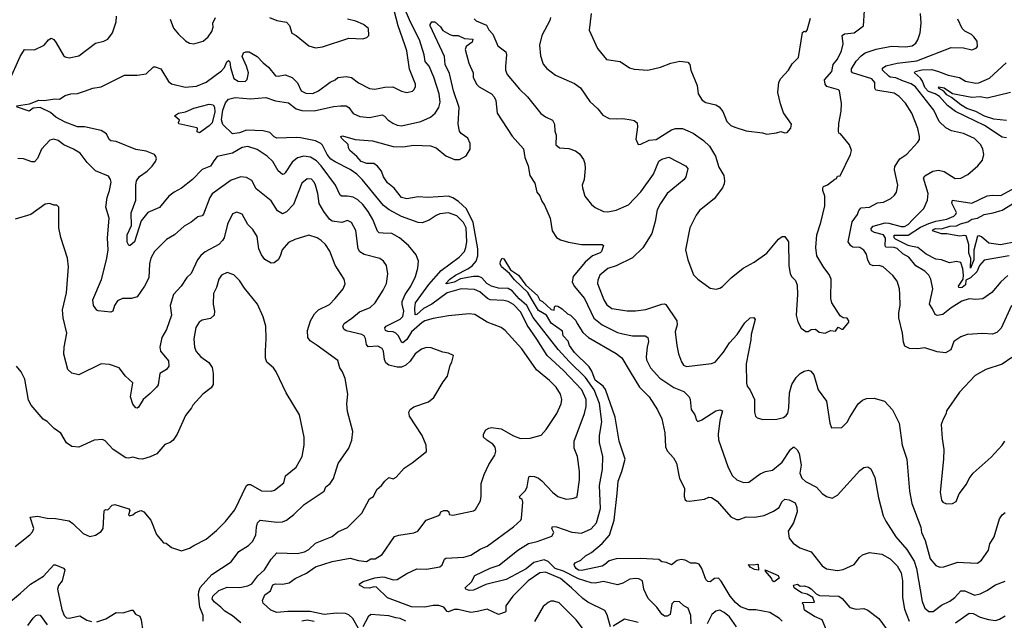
# Model space of a CAD drawing. Extents: x 1245432 to 1420865, y 606325 to 671314.
# Tile 114 of 256: x 1294677 to 1301790, y 651401 to 655740. Entities that reach past the tile are written whole.
import ezdxf

# ---------------------------------------------------------------- set-up
doc = ezdxf.new("R2010")
doc.units = 0

msp = doc.modelspace()

# ---------------------------------------------------------------- linework, layer by layer
at = {"layer": '0CON20XD'}
for points in [[(1298944.4, 651354.4), (1298921.7, 651441.7), (1298905, 651472.9), (1298781.7, 651531.7), (1298745, 651557.8), (1298662.5, 651635), (1298585, 651701.8), (1298475, 651748.7), (1298435, 651743.2), (1298350.5, 651685), (1298238.9, 651575), (1298188, 651505), (1298190, 651465), (1298185, 651460), (1298135, 651444), (1298055, 651480.4), (1297985, 651463.4), (1297935, 651458.4), (1297845, 651480), (1297815, 651478.5), (1297775, 651463.1), (1297764, 651465), (1297742, 651495), (1297705, 651507.2), (1297665, 651508.4), (1297605, 651495.5), (1297507.6, 651497.6), (1297335, 651562.7), (1297255, 651640), (1297235, 651643.6), (1297205, 651633.9), (1297164.6, 651634.6), (1297131.2, 651655), (1297132, 651665), (1297159.6, 651680.4), (1297243.2, 651706.8), (1297295, 651714.2), (1297315, 651713.3), (1297375, 651692.8), (1297404.2, 651695.8), (1297475, 651740), (1297545, 651772.2), (1297615, 651770.4), (1297713, 651787), (1297728.3, 651801.7), (1297745, 651842.5), (1297755, 651850), (1297885, 651856.4), (1297935, 651872.5), (1298004.6, 651915.4), (1298055, 651936.5), (1298245, 652075.6), (1298296.2, 652125), (1298302.5, 652137.5), (1298312.9, 652255), (1298306, 652275), (1298292, 652282), (1298288.8, 652295), (1298330.2, 652339.8), (1298344.2, 652364.2), (1298355, 652436.2), (1298365, 652442.9), (1298395, 652440.5), (1298425, 652428.9), (1298449.5, 652409.5), (1298525, 652325.8), (1298565, 652296), (1298625, 652276.2), (1298669.3, 652280.7), (1298695, 652287.5), (1298703.6, 652296.4), (1298720, 652415), (1298720, 652475), (1298706.4, 652585), (1298683.6, 652645), (1298681.5, 652695), (1298757.8, 652895), (1298770, 652945), (1298768.2, 652995), (1298738.2, 653065), (1298606.5, 653206.5), (1298487.7, 653315), (1298412.8, 653432.8), (1298342.5, 653532.5), (1298298, 653628), (1298245, 653682.9), (1298205, 653704), (1298175, 653711.8), (1298075, 653716.6), (1298056.1, 653726.1), (1298000.6, 653775), (1297961.7, 653791.7), (1297866.6, 653796.6), (1297765, 653765.7), (1297655, 653684.2), (1297595, 653652.4), (1297545, 653610.3), (1297535, 653608.5), (1297530.6, 653655), (1297535.9, 653695), (1297632.9, 653827.1), (1297722.3, 653927.7), (1297852.5, 654025), (1297889.2, 654065), (1297901.2, 654095), (1297907.4, 654135), (1297901.3, 654235), (1297884.1, 654275), (1297835, 654322.5), (1297775, 654345.4), (1297712.4, 654337.6), (1297685, 654325.8), (1297635, 654290.6), (1297585, 654271.4), (1297555, 654275.6), (1297435, 654317.6), (1297345.8, 654365.8), (1297305, 654396.9), (1297151.1, 654585), (1297111.9, 654625), (1297065, 654657.7), (1296955, 654711.8), (1296925, 654732.9), (1296899, 654765), (1296865, 654832.7), (1296851.5, 654845), (1296814.2, 654865), (1296705, 654885.3), (1296675, 654889.4), (1296535, 654883.3), (1296515, 654894.4), (1296484.3, 654925), (1296435, 654936.7), (1296315, 654941.2), (1296265, 654922.7), (1296215, 654916.2), (1296145, 654982.5), (1296135.3, 655015.3), (1296144.6, 655085.4), (1296165, 655138.9), (1296185, 655165.5), (1296235, 655177.2), (1296345, 655169), (1296455, 655178.5), (1296525, 655152.8), (1296618.2, 655138.2), (1296675, 655094.8), (1296715, 655082.9), (1296805, 655082.2), (1296945, 655112.3), (1296995, 655116.4), (1297035, 655117.3), (1297055, 655104.3), (1297085, 655062.1), (1297135, 655039.5), (1297205, 655032.1), (1297295, 655051.5), (1297313.4, 655043.4), (1297336.4, 655016.4), (1297371.7, 654991.7), (1297405, 654977.9), (1297435, 654973.8), (1297575, 655003.5), (1297644.5, 655035.5), (1297677.5, 655065), (1297705.4, 655104.6), (1297715.4, 655145), (1297708.2, 655205), (1297669.8, 655325), (1297635.2, 655405), (1297606.7, 655436.7), (1297600.2, 655485), (1297566.4, 655595), (1297501.3, 655721.3), (1297447.8, 655845)], [(1294602.5, 655295), (1294680, 655475), (1294712.5, 655525), (1294785, 655522.9), (1294853.3, 655556.7), (1294885, 655593.8), (1294905, 655606.2), (1294925, 655596.7), (1294941.4, 655571.4), (1294995, 655480), (1295005, 655471.2), (1295035, 655464), (1295105, 655478.8), (1295225, 655570), (1295285, 655583.8), (1295315, 655600), (1295348.6, 655645), (1295374.3, 655725), (1295375.7, 655765.7)], [(1294655, 655116.9), (1294747.3, 655132.7), (1294815, 655158.8), (1294855, 655156.9), (1294931.7, 655168.3), (1294965, 655165.4), (1295005, 655192.5), (1295046.8, 655203.2), (1295095, 655205.7), (1295146.2, 655223.8), (1295205, 655245.7), (1295265, 655255.8), (1295435, 655337.9), (1295525, 655340), (1295590.9, 655349.1), (1295645, 655398.8), (1295655, 655400), (1295695.8, 655385), (1295753.1, 655293.1), (1295775, 655275.6), (1295873.2, 655253.2), (1295955, 655260), (1296025, 655288.2), (1296135, 655369.3), (1296157.6, 655395), (1296173.8, 655436.2), (1296185, 655444.2), (1296196.5, 655436.5), (1296199, 655395), (1296225, 655314.3), (1296255, 655295.5), (1296305, 655293.3), (1296321.7, 655308.3), (1296330.4, 655355), (1296315.3, 655405), (1296283.8, 655475), (1296295, 655501.2), (1296311.7, 655508.3), (1296335, 655508.6), (1296392.9, 655472.9), (1296435, 655427.5), (1296475.8, 655395.8), (1296525, 655334.4), (1296545, 655331.8), (1296595, 655342.2), (1296645, 655323.1), (1296683.8, 655283.8), (1296711.4, 655225), (1296745, 655208.9), (1296795, 655206.9), (1296835.8, 655225), (1296921.2, 655288.8), (1296956.7, 655305), (1296975, 655323.3), (1297035, 655330), (1297075, 655321.2), (1297125, 655282.5), (1297205, 655242), (1297242.3, 655237.7), (1297315, 655252.5), (1297373.9, 655253.9), (1297435, 655222.9), (1297475, 655214.3), (1297515, 655224.2), (1297525, 655232), (1297535.7, 655255), (1297536.9, 655275), (1297492.6, 655382.6), (1297473.1, 655515), (1297459.1, 655559.1), (1297410.5, 655695), (1297382.5, 655805)], [(1295764.6, 655744.6), (1295789.1, 655679.1), (1295824.5, 655634.5), (1295875.9, 655585.9), (1295905, 655571.2), (1295935, 655566.2), (1296002.5, 655585), (1296039.2, 655615), (1296064.2, 655655), (1296074.2, 655685), (1296072.9, 655715), (1296090.8, 655755)], [(1296482.5, 655755), (1296534.4, 655734.4), (1296605, 655722.5), (1296626.8, 655696.8), (1296643.6, 655643.6), (1296675, 655626.7), (1296765, 655550), (1296815, 655535.8)], [(1298510.8, 655755), (1298506.7, 655735), (1298448.5, 655625), (1298431.8, 655555), (1298439.1, 655479.1), (1298459.5, 655419.5), (1298486.1, 655386.1), (1298547.9, 655337.9), (1298685, 655278.5), (1298728.3, 655248.3), (1298795, 655148.8), (1298853.3, 655095), (1298889.5, 655049.5), (1298935, 655026), (1298985, 655023.1), (1299035, 655025.6), (1299095, 655017.1), (1299115, 655012), (1299136.7, 654995), (1299141.2, 654965), (1299127, 654877), (1299145, 654837.5), (1299165, 654840), (1299225, 654870), (1299275, 654874.7), (1299385.3, 654944.7), (1299415, 654952.9), (1299465, 654953.5), (1299541.2, 654921.2), (1299617.7, 654867.8), (1299660, 654825), (1299703.5, 654755), (1299726.9, 654675), (1299763.4, 654613.4), (1299769.2, 654575), (1299765.8, 654555), (1299754.4, 654525.6), (1299695, 654446), (1299588.8, 654361.2), (1299563, 654327), (1299518, 654235), (1299487.3, 654077.3), (1299503.8, 654005), (1299545, 653896.7), (1299575.9, 653865.9), (1299665, 653800), (1299707.7, 653792.3), (1299735, 653800), (1299755, 653813.3), (1299816.2, 653875), (1299904.4, 653945.6), (1299982, 653988), (1300075, 654053.3), (1300158.8, 654155), (1300185, 654173.8), (1300205, 654173.8), (1300231.9, 654135), (1300232.1, 653965), (1300242.7, 653905), (1300255, 653881.2), (1300282.5, 653855), (1300293, 653823), (1300295.8, 653754.2), (1300286.2, 653605), (1300298.3, 653558.3), (1300321.7, 653511.7), (1300355, 653487.5), (1300371.7, 653488.3), (1300395, 653502.5), (1300425, 653503.3), (1300452.3, 653482.3), (1300495, 653476), (1300535, 653493.8), (1300569.5, 653490.5), (1300590.7, 653519.3), (1300615, 653503.3), (1300625, 653503.3), (1300666.4, 653553.6), (1300667.5, 653565), (1300655, 653582.5), (1300625, 653586.7), (1300605, 653600), (1300543.4, 653693.4), (1300536.8, 653726.8), (1300538.8, 653865), (1300525, 653900), (1300485, 653950), (1300436, 654035), (1300427.5, 654095), (1300435.5, 654185), (1300464.5, 654275), (1300492.9, 654395), (1300493.3, 654465), (1300479.2, 654505), (1300479.2, 654525), (1300484.5, 654535.5), (1300512.9, 654547.1), (1300565, 654587.5), (1300578.3, 654591.7), (1300585, 654610), (1300605, 654612.5), (1300678, 654765), (1300685.8, 654794.2), (1300671.2, 654835), (1300606.4, 654916.4), (1300595, 654920), (1300591.2, 654935), (1300595, 654990), (1300612.2, 655077.8), (1300614.5, 655135.5), (1300600, 655225), (1300592.1, 655232.1), (1300506.9, 655256.9), (1300495.5, 655275), (1300491.5, 655305), (1300542.9, 655365), (1300554.6, 655415), (1300585.9, 655454.1), (1300613.8, 655515), (1300624.6, 655565), (1300618.8, 655625), (1300635, 655636.7), (1300705, 655644.3), (1300772.5, 655695), (1300780.8, 655805)], [(1298805.8, 655785), (1298790, 655665), (1298851.9, 655531.9), (1298915, 655452.5), (1299015, 655437.1), (1299082.6, 655392.6), (1299115, 655381.9), (1299215, 655376), (1299305, 655396.2), (1299380, 655425), (1299445, 655440), (1299502.7, 655432.7), (1299519.2, 655415), (1299526, 655375), (1299570, 655265), (1299578.8, 655205), (1299607.7, 655157.7), (1299632.7, 655142.7), (1299705, 655124.4), (1299730.2, 655110.2), (1299756.4, 655076.4), (1299785, 655003.8), (1299815, 654976.2), (1299842.7, 654962.7), (1299925, 654938), (1300043.6, 654923.6), (1300075, 654913.8), (1300145, 654922.5), (1300175, 654932.5), (1300205, 654922.5), (1300220, 654925), (1300247.5, 654955), (1300252.5, 654985), (1300195.8, 655065.8), (1300172.3, 655132.3), (1300153, 655213), (1300161.1, 655288.9), (1300175, 655315.8), (1300230.8, 655375), (1300258.3, 655421.7), (1300303.2, 655466.8), (1300333, 655647), (1300343.6, 655656.4), (1300355, 655652.5), (1300365, 655663.3), (1300390.3, 655749.7)], [(1301841.1, 653675), (1301767.6, 653512.4), (1301735, 653479.2), (1301705, 653468.1), (1301635, 653473.3), (1301522.5, 653465), (1301475, 653448.1), (1301426.2, 653415), (1301404, 653355), (1301365, 653334.3), (1301305, 653340), (1301215, 653370), (1301165, 653363.1), (1301105, 653365.4), (1301072.3, 653382.3), (1301060.5, 653410.5), (1301055.4, 653475.4), (1301028.5, 653585), (1301027.3, 653625), (1301036.5, 653675), (1301035.7, 653755), (1301031.9, 653795), (1301015, 653850), (1300985, 653892), (1300914.5, 653954.5), (1300885, 653964.4), (1300841.5, 653961.5), (1300821.7, 653971.7), (1300803.6, 654003.6), (1300794.3, 654045), (1300775, 654074.2), (1300745, 654093.1), (1300695, 654095.8), (1300682, 654105), (1300661.9, 654135), (1300690.5, 654279.5), (1300728, 654332), (1300738.7, 654361.3), (1300755, 654379.6), (1300815, 654385.6), (1300873.6, 654416.4), (1300917.6, 654422.4), (1300971.1, 654448.9), (1300997.4, 654472.6), (1301010, 654495), (1301019.4, 654545), (1300996.5, 654655), (1300999.8, 654680.2), (1301035, 654735.6), (1301085, 654769.2), (1301165.4, 654854.6), (1301176.9, 654875), (1301177.8, 654895), (1301165.5, 654954.5), (1301122.7, 655065), (1301075, 655136.7), (1301030, 655185), (1300995, 655208.5), (1300861.4, 655231.4), (1300855.5, 655245), (1300855, 655286.2), (1300833, 655313), (1300693.6, 655355), (1300686.1, 655365), (1300685.3, 655385), (1300720, 655440), (1300755, 655477.9), (1300785, 655500), (1300865, 655526), (1300975, 655549.4), (1301075, 655542.7), (1301125, 655550), (1301149.5, 655570.5), (1301165.6, 655595), (1301181.4, 655645), (1301190, 655715), (1301184.1, 655784.1)], [(1296815, 655535.8), (1296865, 655542.5), (1297055, 655606.2), (1297155, 655602.5), (1297185, 655610), (1297200, 655625), (1297196.7, 655675), (1297160, 655705), (1297105, 655729.2), (1297045, 655742.9)], [(1299527.1, 651375), (1299525, 651436.7), (1299505, 651488.8), (1299475, 651505.8), (1299443.3, 651535), (1299405, 651535.7), (1299389.1, 651520.9), (1299375, 651443.3), (1299355, 651430.8), (1299335, 651430.8), (1299315, 651444.4), (1299280.4, 651495), (1299217.8, 651557.8), (1299186, 651625), (1299176.9, 651686.9), (1299149.6, 651699.6), (1299125, 651703.3), (1299085, 651697.9), (1299035, 651668.1), (1298995, 651657.1), (1298895, 651680.4), (1298835, 651669.3), (1298805, 651670.9), (1298715, 651700), (1298606.4, 651756.4), (1298545, 651774.2), (1298495.2, 651825.2), (1298465, 651837.2), (1298391.9, 651818.1), (1298335, 651773.8), (1298192, 651695), (1298045, 651659.6), (1297955, 651617.5), (1297925, 651617.3), (1297901.2, 651625), (1297896.2, 651635), (1297940, 651680), (1297966, 651725), (1298075, 651776.5), (1298141.9, 651798.1), (1298275, 651908.2), (1298352.9, 651955), (1298415, 651969.2), (1298521.8, 652008.2), (1298534.6, 652035), (1298521.8, 652065), (1298525, 652078.9), (1298555, 652076.4), (1298665, 652038.5), (1298735, 652030.6), (1298805, 652062.2), (1298843.5, 652105), (1298872.1, 652207.9), (1298865.3, 652375), (1298887.4, 652492.6), (1298890.5, 652585), (1298865.5, 652685), (1298866.2, 652735), (1298883.2, 652835), (1298866.4, 652966.4), (1298827.2, 653065), (1298765, 653156.1), (1298648, 653268), (1298567.7, 653357.7), (1298387.5, 653587.5), (1298339.6, 653675), (1298284.2, 653724.2), (1298235, 653782), (1298205, 653798), (1298135, 653799.8), (1298085, 653814), (1298051.6, 653835), (1298015, 653875.3), (1297995, 653885.2), (1297955, 653884.2), (1297862.7, 653867.3), (1297815, 653843.5), (1297761.8, 653831.8), (1297756.2, 653835), (1297784.2, 653865), (1297825.2, 653894.8), (1297915, 653940.3), (1297945, 653961.9), (1297974.3, 653995), (1297987.6, 654035), (1297986.6, 654085), (1297953.3, 654275), (1297905, 654373.8), (1297846, 654426), (1297805, 654453.6), (1297775, 654465.7), (1297624.8, 654454.8), (1297555, 654460.3), (1297475, 654444.5), (1297435, 654454.5), (1297383, 654523), (1297335, 654561.2), (1297305.5, 654605.5), (1297291.8, 654645), (1297262.3, 654682.3), (1297235, 654701.2), (1297185, 654700.3), (1297143.2, 654715), (1297112.4, 654752.4), (1297062.5, 654795), (1297052, 654815), (1297049.2, 654839.2), (1297002.5, 654885), (1296997.5, 654895), (1297008.6, 654901.4), (1297100, 654875), (1297225, 654864.3), (1297375, 654824.6), (1297445, 654821.2), (1297525, 654833.8), (1297645, 654829.2), (1297685, 654814.2), (1297755, 654756.9), (1297818.7, 654728.7), (1297855, 654729.5), (1297902.7, 654757.3), (1297931.1, 654805), (1297931.9, 654845), (1297914.1, 654884.1), (1297867, 654917), (1297853.9, 654935), (1297845.3, 654985), (1297850.7, 655105), (1297810.3, 655225), (1297780.9, 655350.9), (1297751.4, 655415), (1297746, 655475), (1297641.2, 655695), (1297641.2, 655705), (1297655.5, 655724.5), (1297675, 655723.1), (1297717.3, 655687.2), (1297735, 655661.9), (1297785, 655632.5), (1297805, 655626.2), (1297845, 655626), (1297890, 655605), (1297949.5, 655599.5), (1297945, 655577.1), (1297902.9, 655545), (1297896.2, 655525), (1297922.2, 655425), (1297952.5, 655355), (1297953.8, 655325), (1297976.7, 655275), (1297996, 655255), (1298085, 655204), (1298105, 655183.3), (1298115.6, 655155), (1298127.1, 655065), (1298235, 654898), (1298316.6, 654806.6), (1298326.5, 654745), (1298351.1, 654685), (1298362, 654615)], [(1297961.4, 655745), (1297975, 655732.5), (1298049, 655699), (1298066.9, 655666.9), (1298095.2, 655635.2), (1298131.7, 655551.7), (1298188.2, 655508.2), (1298194.4, 655485), (1298185.4, 655405), (1298187.7, 655375), (1298198.2, 655345), (1298287.3, 655237.3), (1298345, 655182.5), (1298441.7, 655061.7), (1298475, 655037.5), (1298526, 655015), (1298540.8, 654985), (1298543.9, 654933.9), (1298552.5, 654905), (1298550, 654835), (1298577.5, 654815), (1298645, 654809.2), (1298692.4, 654792.4), (1298720.9, 654770.9), (1298750.3, 654730.3), (1298760.3, 654700.3), (1298762.5, 654665), (1298754.5, 654585.5), (1298741.4, 654545), (1298742.9, 654525), (1298760.8, 654465), (1298808.8, 654405), (1298833.6, 654383.6), (1298895, 654354.4), (1298925, 654352.5), (1298985, 654363.1), (1299075, 654403.1), (1299165, 654495.5), (1299255.8, 654624.3), (1299293.4, 654716.6), (1299315, 654733.3), (1299366.1, 654746.1), (1299486.7, 654685), (1299503.8, 654665), (1299488, 654605), (1299477.5, 654585), (1299353.3, 654485), (1299305, 654412.9), (1299281.8, 654365), (1299267.3, 654282.7), (1299242.5, 654195), (1299178.3, 654091.7), (1299105, 654018.8), (1298985, 653960.9), (1298925, 653942.2), (1298867.1, 653895), (1298852.4, 653857.6), (1298851.9, 653835), (1298896.1, 653716.1), (1298919.4, 653679.4), (1298955, 653654.4), (1299065, 653635.4), (1299125, 653635.6), (1299200, 653645), (1299315, 653684.4), (1299335, 653686.7), (1299345, 653681.4), (1299424.6, 653564.6), (1299426.9, 653535), (1299411.4, 653485), (1299424.3, 653385), (1299437.1, 653325), (1299457.6, 653267.6), (1299472.5, 653245), (1299495, 653233.3), (1299675, 653255.6), (1299700, 653265), (1299762.3, 653337.7), (1299805.7, 653404.3), (1299859.5, 653465), (1299915, 653550), (1299955, 653586.9), (1299979.4, 653589.4), (1299990, 653575), (1299960, 653465), (1299957.5, 653427.5), (1299926.1, 653253.9), (1299926.9, 653115), (1299932.8, 653092.8), (1299953.8, 653063.8), (1299984.3, 652995), (1299984.1, 652904.1), (1299993.3, 652875), (1300005, 652863.3), (1300045, 652852), (1300145.7, 652854.3), (1300195, 652866.2), (1300215, 652880), (1300225, 652896.7), (1300234, 652936), (1300238.8, 653045), (1300254.4, 653105.6), (1300285, 653154.4), (1300315, 653183.3), (1300345, 653201.5), (1300375, 653208.1), (1300391.3, 653201.3), (1300412.9, 653175), (1300445, 653066), (1300505, 652983.8), (1300528.6, 652825), (1300542.3, 652792.3), (1300615, 652793.3), (1300655, 652833.3), (1300675, 652867.5), (1300734, 652965), (1300765, 652992), (1300795, 653004.2), (1300850, 653005), (1300923.9, 652983.9), (1300982.4, 652922.4), (1301029.2, 652825), (1301052.9, 652665), (1301085.6, 652565), (1301104.4, 652335), (1301121.9, 652245), (1301187.8, 652075), (1301191.1, 652035), (1301218.5, 651978.5), (1301255, 651844), (1301295, 651797.5), (1301325, 651784), (1301352.7, 651787.3), (1301455, 651820.6), (1301495, 651818.1), (1301595, 651814.4), (1301625.8, 651835), (1301675, 651906.7), (1301685, 651952.5), (1301715.8, 652005), (1301755, 652133.3), (1301775, 652163.8), (1301795, 652178.8)], [(1301815, 653892.7), (1301763.5, 653845), (1301700.4, 653769.6), (1301635, 653724.4), (1301585, 653718.1), (1301535, 653723.5), (1301483.8, 653706.2), (1301405, 653657.9), (1301345, 653609.3), (1301305, 653602.9), (1301289.6, 653609.6), (1301271.9, 653651.9), (1301249.4, 653685), (1301273.1, 653795), (1301258.9, 653865), (1301243.8, 653893.8), (1301215, 653923.1), (1301150.8, 653960.8), (1301100, 654025), (1301057.4, 654047.4), (1301015, 654086.4), (1300995, 654094), (1300935, 654097.5), (1300929.2, 654105), (1300931.4, 654161.4), (1300918, 654185), (1300851.9, 654201.9), (1300829.2, 654215), (1300829.1, 654230.9), (1300842.5, 654247.5), (1300928, 654272), (1300955, 654270.2), (1301045, 654244.7), (1301068, 654245), (1301095, 654261.3), (1301127.2, 654295), (1301208.1, 654375), (1301234.4, 654435.6), (1301238.9, 654485), (1301205.8, 654594.2), (1301215, 654612), (1301273.8, 654646.2), (1301315, 654652.2), (1301355, 654643.3), (1301435, 654593.1), (1301475, 654595.6), (1301525, 654620.6), (1301598.6, 654685), (1301631.1, 654725), (1301640.9, 654765), (1301633.5, 654805), (1301618.9, 654835), (1301575, 654880.5), (1301495, 654918.2), (1301407.5, 654937.5), (1301367.5, 654957.5), (1301319.5, 655005), (1301279.6, 655085), (1301148.4, 655255), (1301117.2, 655277.2), (1301061.8, 655295), (1301005, 655319), (1300965, 655324.2), (1300955, 655331.1), (1300909.1, 655375), (1300910.6, 655389.4), (1300935, 655405.5), (1301016.7, 655425), (1301158.3, 655441.7), (1301405, 655538.6), (1301495, 655536.9), (1301555, 655522.5), (1301587, 655533), (1301596.2, 655545), (1301593.9, 655583.9), (1301570, 655615), (1301552.3, 655632.3), (1301505, 655656), (1301485.6, 655675.6), (1301453.7, 655743.7)], [(1301805, 654885.5), (1301775, 654890.5), (1301646.2, 654975), (1301437.3, 655077.3), (1301378.8, 655118.8), (1301321.2, 655185), (1301290.3, 655205), (1301242, 655222), (1301215, 655249.7), (1301199.5, 655295), (1301185, 655317), (1301141.5, 655355), (1301146.9, 655365), (1301195, 655377.8), (1301265, 655379.5), (1301315, 655366.6), (1301385, 655337.9), (1301465, 655322.9), (1301508.8, 655295), (1301585, 655281.8), (1301605.2, 655284.8), (1301682.6, 655317.4), (1301802.8, 655427.2)], [(1301805, 655010.6), (1301715, 655022.1), (1301646.4, 655043.6), (1301585, 655077.3), (1301518.8, 655098.8), (1301475.7, 655125), (1301408.4, 655178.4), (1301375, 655196.8), (1301352.3, 655222.3), (1301314.5, 655245), (1301315.9, 655254.1), (1301355, 655248.1), (1301416.1, 655206.1), (1301555, 655179.6), (1301615, 655184.3), (1301665, 655175.7), (1301835, 655216.1)], [(1295975, 654922.3), (1295960, 654930), (1295962.5, 654955), (1295957.7, 654957.7), (1295827, 654987), (1295823.6, 654996.4), (1295832.5, 655015), (1295796.2, 655045), (1295825, 655065.3), (1295875.3, 655074.7), (1295935, 655099.5), (1296045, 655129.4), (1296075, 655125.8), (1296085, 655106.7), (1296087.4, 655075), (1296066.9, 654995), (1296046.9, 654973.1), (1295975, 654922.3)], [(1298052.3, 652702.3), (1298027.5, 652725), (1298027.5, 652745), (1298045, 652777.5), (1298065, 652790), (1298086.1, 652793.9), (1298155, 652784.2), (1298243.6, 652733.6), (1298295, 652715.5), (1298365, 652717.1), (1298445, 652738), (1298481.4, 652778.6), (1298557.8, 652895), (1298589.4, 652965), (1298594.3, 652995), (1298582.9, 653035), (1298552.9, 653085), (1298505, 653133.1), (1298410.9, 653210.9), (1298305, 653361.4), (1298184.2, 653495), (1298156, 653516), (1298053.9, 653553.9), (1297965, 653609.4), (1297925, 653615.6), (1297775, 653600), (1297665, 653581.3), (1297605, 653563.8), (1297585, 653553.1), (1297508.1, 653485), (1297475, 653429.1), (1297445, 653404.4), (1297435, 653410), (1297413.8, 653455), (1297395, 653475.2), (1297375, 653484), (1297336.3, 653486.3), (1297319.2, 653495), (1297315.8, 653514.2), (1297325.7, 653525), (1297424.8, 653575.2), (1297445, 653595.7), (1297452.9, 653635), (1297439.2, 653685), (1297440.6, 653705), (1297462.4, 653755), (1297503.2, 653815), (1297537.1, 653885), (1297553.3, 653945), (1297557.1, 653995), (1297541.3, 654041.3), (1297485, 654108.6), (1297420, 654165), (1297365, 654194.6), (1297302.9, 654197.1), (1297275, 654200), (1297262.2, 654212.2), (1297227.4, 654297.4), (1297194.6, 654355), (1297155, 654403.8), (1297118.8, 654438.8), (1297086.8, 654456.8), (1297045.8, 654465.8), (1297005.5, 654465.5), (1296992.7, 654472.7), (1296958.2, 654545), (1296854.7, 654685), (1296821.2, 654721.2), (1296777.3, 654747.3), (1296730, 654755), (1296685, 654740.9), (1296645, 654709.5), (1296595, 654634.2), (1296585, 654622.9), (1296575, 654621.9), (1296545, 654648.1), (1296506.2, 654716.2), (1296464.6, 654754.6), (1296392.2, 654802.2), (1296325, 654823.7), (1296285, 654816.6), (1296215, 654776.7), (1296105, 654751.3), (1296079.4, 654719.4), (1296055, 654680.6), (1295995, 654657.5), (1295924.6, 654585.4), (1295845, 654522.5), (1295793.3, 654495), (1295755, 654466), (1295687.6, 654382.4), (1295603.1, 654346.9), (1295555, 654285.8), (1295507.1, 654135), (1295475, 654109.5), (1295465, 654108.9), (1295453.2, 654133.2), (1295452.9, 654185), (1295485, 654252.5), (1295482.7, 654345), (1295515.7, 654435), (1295515.4, 654545), (1295522.2, 654575), (1295541.9, 654608.1), (1295597.1, 654645), (1295635, 654681.1), (1295659.1, 654715), (1295664.5, 654734.5), (1295661.3, 654751.3), (1295650, 654765), (1295591.1, 654791.1), (1295516.8, 654803.2), (1295375, 654859.7), (1295335, 654865.5), (1295323.8, 654875), (1295305, 654914.3), (1295265, 654938.5), (1295145, 654964.6), (1295095, 654966.1), (1295005, 654999.5), (1294938.8, 655035), (1294899.7, 655069.7), (1294826, 655105), (1294775, 655101.3), (1294745, 655078.6), (1294655, 655110)], [(1296275, 651382.7), (1296215, 651432.9), (1296158.1, 651468.1), (1296130.9, 651495), (1296081.1, 651535), (1296067.5, 651555), (1296073.5, 651576.5), (1296115, 651615.3), (1296175, 651640), (1296268, 651638), (1296325, 651648.8), (1296355, 651665.6), (1296396.9, 651723.1), (1296445, 651765.5), (1296495, 651842.9), (1296535, 651887.5), (1296685, 651884.4), (1296734.4, 651895.6), (1296765, 651912.5), (1296815, 651957.8), (1296934.6, 652005.4), (1296975, 652040.8), (1297045, 652072), (1297148.1, 652175), (1297205, 652278.8), (1297234.2, 652295.8), (1297258, 652345), (1297291.2, 652375), (1297315, 652406.7), (1297345, 652432.5), (1297375, 652422.5), (1297395.6, 652434.4), (1297455, 652499.2), (1297512.5, 652537.5), (1297615, 652620), (1297612.5, 652665), (1297583.8, 652735), (1297494, 652875), (1297488, 652905), (1297498.8, 652925), (1297525, 652944.2), (1297629.8, 652980.2), (1297668.3, 653011.7), (1297735.6, 653124.4), (1297766.7, 653165), (1297787.5, 653245), (1297800, 653265), (1297810, 653315), (1297775, 653331.2), (1297735, 653337.5), (1297649.7, 653369.7), (1297615, 653372.5), (1297580.7, 653359.3), (1297534.6, 653325.4), (1297497.1, 653272.9), (1297466.3, 653243.7), (1297435, 653230.4), (1297405, 653229.3), (1297344, 653245), (1297321.2, 653261.2), (1297311.5, 653285), (1297304.6, 653344.6), (1297295, 653364), (1297265, 653380.5), (1297195, 653376.9), (1297183, 653393), (1297175.8, 653435.8), (1297166.2, 653456.2), (1297150, 653465), (1297035, 653490.9), (1297018.1, 653505), (1297011.1, 653525), (1297020, 653545), (1297077.3, 653582.8), (1297131.3, 653628.7), (1297209.1, 653660.9), (1297245, 653694), (1297304, 653786), (1297326.5, 653835), (1297337.8, 653905), (1297326.9, 653965), (1297305.4, 653995.4), (1297278, 654015), (1297165, 654042.5), (1297133.3, 654063.3), (1297122.7, 654085), (1297105, 654216.7), (1297074, 654275), (1297045, 654290), (1297004.4, 654275.6), (1296935, 654284.5), (1296915, 654299.4), (1296875.4, 654355), (1296840.8, 654410.8), (1296832, 654485), (1296815.3, 654545), (1296805, 654566.9), (1296785, 654587.8), (1296755, 654590), (1296715, 654557.8), (1296655.5, 654405), (1296605, 654352.2), (1296575, 654338.1), (1296539.8, 654359.8), (1296495, 654430), (1296385, 654517.1), (1296355, 654576.9), (1296315, 654600), (1296275, 654605.7), (1296205, 654579.5), (1296068, 654482), (1296050, 654455), (1296005, 654336), (1295995, 654322.5), (1295965, 654316), (1295915, 654276), (1295865, 654247.1), (1295794.6, 654185.4), (1295737, 654153), (1295650, 654065), (1295625, 654016.7), (1295614.4, 653975), (1295610, 653875), (1295578.5, 653815), (1295525, 653738), (1295485, 653725.8), (1295420, 653725), (1295385, 653708), (1295362, 653675), (1295350, 653635), (1295335, 653626.7), (1295245, 653636), (1295235, 653642), (1295210, 653675), (1295206.4, 653715), (1295267.9, 653862.1), (1295305.4, 654005), (1295317.1, 654075), (1295311.1, 654165), (1295323.5, 654305), (1295300, 654385), (1295310, 654455), (1295327.1, 654505), (1295337.5, 654565), (1295333.8, 654585), (1295318.3, 654608.3), (1295225, 654648.8), (1295165, 654708), (1295114, 654775), (1295066.2, 654805), (1294996.5, 654836.5), (1294955, 654866.9), (1294925, 654877.5), (1294895, 654868.6), (1294834.7, 654805.3), (1294805, 654736.2), (1294785, 654712), (1294765, 654712.5), (1294704.3, 654734.3), (1294665, 654736)], [(1298362, 654615), (1298397.7, 654557.7), (1298413.3, 654495), (1298435, 654467.5), (1298448.8, 654428.8), (1298468.7, 654398.7), (1298508.6, 654305), (1298524, 654215), (1298555, 654166.7), (1298585, 654150), (1298642.1, 654132.1), (1298735.4, 654115.4), (1298885, 654115.6), (1298895, 654107.5), (1298880, 654065), (1298870.5, 654055), (1298815, 654032.8), (1298760.9, 653989.1), (1298676.2, 653885), (1298667.3, 653845), (1298681.8, 653815), (1298756.5, 653725), (1298824.5, 653584.5), (1298884.8, 653534.8), (1298995, 653479.6), (1299035, 653470.3), (1299105, 653456), (1299195, 653456.4), (1299214.2, 653445), (1299220.4, 653415), (1299208.8, 653375), (1299201.5, 653305), (1299205, 653283.8), (1299233.3, 653225), (1299301.3, 653151.3), (1299403.5, 653083.5), (1299473.8, 653053.8), (1299513.1, 653015), (1299520.8, 652995), (1299528.2, 652925), (1299554.3, 652885), (1299566.4, 652846.4), (1299575, 652837.5), (1299605, 652849.2), (1299705, 652914.4), (1299735, 652922.5), (1299753.3, 652915), (1299733.6, 652843.6), (1299723.5, 652745), (1299725.6, 652705), (1299794.3, 652505), (1299825.7, 652445.7), (1299857.5, 652415), (1299905, 652396.2), (1299945, 652400), (1300025, 652459.2), (1300065, 652476), (1300115, 652486.7), (1300185, 652542.2), (1300245, 652634.4), (1300265, 652652.9), (1300272.5, 652652.5), (1300293.6, 652633.6), (1300307.8, 652605), (1300322.1, 652522.1), (1300312.5, 652465), (1300327, 652427), (1300354.7, 652404.7), (1300433.8, 652363.8), (1300475, 652316.2), (1300504.3, 652294.3), (1300545, 652282.5), (1300584.5, 652305.5), (1300745, 652482), (1300775, 652503.8), (1300805, 652510), (1300826.2, 652495), (1300855, 652432.5), (1300881.4, 652285), (1300914.4, 652155), (1300933.9, 652116.1), (1301006.5, 652005), (1301085, 651913.1), (1301138.9, 651828.9), (1301156.3, 651775), (1301195.8, 651535.8), (1301215, 651488.6), (1301245, 651464.5), (1301275, 651464.4), (1301335, 651510), (1301395, 651538.9), (1301431.9, 651565), (1301475.4, 651614.6), (1301505, 651614.6), (1301575, 651583.6), (1301615, 651592.9), (1301663.9, 651616.1), (1301725, 651656.9), (1301795, 651684.3)], [(1301825, 654034.1), (1301645, 654003.3), (1301610.9, 653965), (1301591.3, 653918.7), (1301544.9, 653875.1), (1301512.9, 653857.1), (1301508.8, 653825), (1301485, 653805.2), (1301471.8, 653801.8), (1301460, 653805), (1301458.3, 653815), (1301492.1, 653865), (1301495.2, 653894.8), (1301490.8, 653940.7), (1301475.3, 653985.3), (1301445, 653993.8), (1301394.1, 653984.1), (1301336.2, 654005), (1301295, 654009.3), (1301225.6, 654045), (1301165, 654094.5), (1301125, 654100.6), (1301095, 654107.7), (1301003.5, 654153.5), (1300993.4, 654165), (1300995, 654183.5), (1301095, 654182.6), (1301185, 654240), (1301245, 654267.9), (1301295.3, 654285.3), (1301375, 654299.6), (1301425, 654320.8), (1301440.5, 654335), (1301443.6, 654346.4), (1301410.9, 654415), (1301414.7, 654435.3), (1301555, 654414.7), (1301665, 654466.9), (1301705, 654472.2), (1301765, 654468.6), (1301915, 654552.1)], [(1296003.8, 651395), (1296003.5, 651435), (1295979.2, 651495), (1295969.7, 651585), (1295970.5, 651609.5), (1295981.4, 651638.6), (1296065, 651731.5), (1296205, 651824), (1296260.9, 651899.1), (1296329.8, 651940.2), (1296359.5, 651970.5), (1296382.5, 652015), (1296387.3, 652075), (1296395, 652104), (1296415, 652125.5), (1296535, 652109.5), (1296575, 652113.3), (1296605, 652125.5), (1296658.1, 652165), (1296732.6, 652237.4), (1296876.2, 652335), (1296888.8, 652365), (1296920.9, 652389.1), (1296944.2, 652425), (1296977, 652533), (1297054, 652645), (1297077, 652703), (1297083.9, 652763.9), (1297045, 652910), (1297040.6, 652965), (1297047.1, 653035), (1297027.3, 653147.3), (1297008.8, 653195), (1296988.8, 653225), (1296975, 653276.7), (1296826.2, 653385), (1296775, 653420.8), (1296758.6, 653445), (1296755.7, 653495), (1296778, 653565), (1296806.2, 653615), (1296835, 653643.3), (1296915, 653682.5), (1296955.4, 653724.6), (1297014, 653795), (1297027.7, 653832.3), (1297020, 653865), (1296955.4, 653965.4), (1296916.9, 654066.9), (1296885.5, 654115), (1296855, 654145.5), (1296825, 654164.6), (1296765, 654183.1), (1296665, 654152.9), (1296619.3, 654130.7), (1296572.5, 654077.5), (1296559.1, 654030.9), (1296545, 654006), (1296515, 653983.3), (1296495, 653981.2), (1296448.3, 654008.3), (1296425, 654041.2), (1296404.5, 654085), (1296393.4, 654173.4), (1296360.8, 654225), (1296325, 654259.2), (1296285, 654335.6), (1296245, 654348.5), (1296215, 654337.5), (1296177.8, 654262.2), (1296154.4, 654165), (1296142.9, 654145), (1296115, 654115.6), (1296016.3, 654063.7), (1295984.7, 654035.3), (1295962.7, 654005), (1295915, 653906.7), (1295885, 653878), (1295844.5, 653815.5), (1295788, 653755), (1295764, 653675), (1295774, 653605), (1295737.9, 653502.1), (1295704.2, 653445), (1295690, 653375), (1295694.2, 653345), (1295751.9, 653275), (1295754.3, 653235.7), (1295736.9, 653213.1), (1295689.4, 653185), (1295677.3, 653102.7), (1295665.9, 653084.1), (1295620.5, 653039.5), (1295568.6, 652995), (1295535, 652941.2), (1295525, 652933.8), (1295516.1, 652936.1), (1295495, 652963.3), (1295477.8, 653015), (1295495, 653117.5), (1295442, 653165), (1295395, 653223.8), (1295325, 653248.8), (1295265, 653254), (1295105, 653174), (1295055, 653186.2), (1295025, 653213.3), (1294995.9, 653324.1), (1294998, 653375), (1295018, 653475), (1294990.8, 653585), (1294985.8, 653644.2), (1295014.4, 653765.6), (1295030.8, 653955), (1295023.9, 654016.1), (1294973.8, 654166.2), (1294960, 654235), (1294960, 654385), (1294945, 654400), (1294925, 654400), (1294895, 654412.5), (1294861.7, 654408.3), (1294757.2, 654332.8), (1294645, 654298.6)], [(1301885, 654136.9), (1301763.3, 654113.3), (1301677.5, 654125), (1301625, 654170), (1301607.3, 654177.2), (1301595, 654175.3), (1301569.4, 654075), (1301568.7, 654005), (1301544.4, 653944.4), (1301547.9, 654015), (1301533.3, 654053.3), (1301533.6, 654115), (1301515, 654178.1), (1301501.9, 654181.9), (1301465, 654175.8), (1301375, 654192.3), (1301335, 654192.6), (1301270, 654215), (1301274.8, 654225), (1301295, 654232.5), (1301335, 654228.8), (1301395, 654249), (1301445, 654250.9), (1301474.3, 654265.7), (1301525, 654279.5), (1301555, 654298.2), (1301595, 654305.3), (1301645, 654332.8), (1301708, 654345), (1301775, 654363.8), (1301880.8, 654429.2)], [(1300185.6, 651395.6), (1300165.5, 651415), (1300095, 651456.5), (1299994, 651476), (1299945, 651477.1), (1299885, 651499.2), (1299848.4, 651528.4), (1299808.4, 651575), (1299745, 651684.3), (1299725, 651704.4), (1299696.6, 651703.4), (1299665, 651680), (1299648.8, 651681.2), (1299632.5, 651695), (1299605, 651776), (1299586.2, 651806.2), (1299565, 651813.3), (1299525, 651813.5), (1299485, 651834.3), (1299455, 651840), (1299426.6, 651833.4), (1299385, 651802.9), (1299348.6, 651818.6), (1299315, 651823.3), (1299295, 651839.5), (1299165, 651846.4), (1298985, 651845.4), (1298935, 651831.1), (1298905, 651803.1), (1298885, 651793.1), (1298735, 651759.7), (1298715, 651762.2), (1298697.8, 651775), (1298684.3, 651795), (1298682.9, 651805), (1298690.8, 651815), (1298730.8, 651835), (1298765, 651865.6), (1298808.4, 651891.6), (1298885, 651956.1), (1298936.7, 652015), (1298971.3, 652125), (1298992.7, 652317.3), (1298999.3, 652405), (1299026.1, 652475), (1299050, 652565), (1299007.7, 652695), (1298978.7, 652868.7), (1298908.4, 653068.4), (1298892.9, 653092.9), (1298834, 653135), (1298810.6, 653200.6), (1298790.9, 653230.9), (1298684.4, 653335), (1298650, 653385), (1298638.1, 653418.1), (1298602, 653455), (1298598.8, 653488.8), (1298517.5, 653547.5), (1298482.9, 653605), (1298425, 653639.5), (1298373.5, 653723.5), (1298348, 653768), (1298251.5, 653861.5), (1298216.5, 653906.5), (1298157.5, 653955), (1298149.1, 653975), (1298150, 653995), (1298162.5, 654017.5), (1298175, 654012.2), (1298222.1, 653932.1), (1298279.5, 653895), (1298333.1, 653823.1), (1298417.2, 653747.2), (1298435, 653712.9), (1298454.4, 653704.4), (1298517.5, 653645), (1298537.5, 653642.5), (1298540, 653665), (1298548.3, 653671.7), (1298565, 653670), (1298595, 653651.2), (1298634.2, 653614.2), (1298656.2, 653605), (1298695, 653567.5), (1298703.3, 653545), (1298745, 653480.8), (1298785, 653442.9), (1298985, 653328), (1299026.6, 653296.6), (1299086.7, 653196.7), (1299155, 653084.3), (1299224.5, 653014.5), (1299285, 652921.2), (1299315.5, 652855.5), (1299336.9, 652755), (1299343, 652653), (1299355.3, 652625.3), (1299399.2, 652575), (1299422, 652535), (1299444.5, 652425), (1299480.7, 652355), (1299477.3, 652295), (1299485, 652271.4), (1299495, 652263.6), (1299515, 652261.5), (1299624.6, 652275.4), (1299655, 652290), (1299675, 652288), (1299715, 652260.8), (1299815, 652148.6), (1299855, 652128.8), (1299875, 652129.6), (1299925, 652147.5), (1299985, 652145.4), (1300055, 652158.5), (1300121.4, 652188.6), (1300163.5, 652215), (1300182.9, 652257.1), (1300203.6, 652276.4), (1300235, 652272.3), (1300278.9, 652248.9), (1300291.8, 652215), (1300292.9, 652185), (1300266.2, 652105), (1300229.4, 652045), (1300235.8, 651995), (1300265, 651958.8), (1300313.8, 651923.8), (1300395, 651896.4), (1300475, 651794.4), (1300505, 651773.3), (1300585, 651760), (1300625, 651768.1), (1300706.2, 651803.8), (1300743.3, 651855), (1300765, 651873.3), (1300815, 651890.8), (1300905, 651878.5), (1300964.3, 651845), (1301015, 651793.3), (1301045.4, 651745), (1301055.3, 651685), (1301053.2, 651565), (1301067.8, 651482.2)], [(1294645, 651934.2), (1294750.9, 652019.1), (1294770.9, 652039.1), (1294779.4, 652065), (1294752.5, 652145), (1294805, 652153.8), (1294875, 652139.2), (1294937, 652137), (1295035, 652119.2), (1295060.9, 652100.9), (1295135, 652027.5), (1295185, 652007.5), (1295225, 652016.7), (1295265, 652043.3), (1295280, 652065), (1295287.5, 652192.5), (1295298.3, 652201.7), (1295315, 652200), (1295345, 652232.5), (1295365, 652236.7), (1295466.4, 652206.4), (1295472.5, 652195), (1295463.3, 652163.3), (1295470, 652155), (1295495, 652162.5), (1295512.4, 652177.6), (1295545, 652192.5), (1295555, 652194), (1295574.3, 652184.3), (1295624, 652125), (1295665, 652020), (1295715, 651960), (1295735, 651957.5), (1295775, 651926.7), (1295845, 651903.3), (1295905, 651921.4), (1295935, 651942.5), (1296025, 651987.1), (1296099.1, 652050.9), (1296165, 652114), (1296230.9, 652199.1), (1296315.6, 652374.4), (1296328.3, 652381.7), (1296345, 652381.4), (1296425, 652335.6), (1296495, 652333.1), (1296518.3, 652341.7), (1296585.5, 652394.5), (1296597.5, 652445), (1296673.4, 652506.6), (1296716.9, 652585), (1296731.9, 652665), (1296732.9, 652725), (1296699.2, 652885), (1296601.9, 653045), (1296530, 653195), (1296510, 653225), (1296463.3, 653265), (1296452, 653295), (1296452.9, 653347.1), (1296458.6, 653435), (1296454.3, 653525), (1296435, 653593.3), (1296395.6, 653685), (1296301.5, 653801.5), (1296265, 653856.7), (1296225, 653897.5), (1296175, 653912.9), (1296135.4, 653894.6), (1296115.6, 653865), (1296098.9, 653805), (1296077.6, 653762.4), (1296075.6, 653685), (1296085.6, 653634.4), (1296082.5, 653605), (1296055, 653581.4), (1295995, 653569.4), (1295974.7, 653555.3), (1295950.9, 653515), (1295934.6, 653435), (1295940.5, 653375), (1295952.1, 653342.1), (1295985, 653304.2), (1296044.4, 653264.4), (1296066.8, 653226.8), (1296075.8, 653185), (1296075.6, 653104.4), (1296060.6, 653079.4), (1296000, 653035), (1295928.8, 652955), (1295918, 652935), (1295875, 652881.2), (1295814.6, 652745.4), (1295785, 652701.2), (1295765, 652686.2), (1295725, 652672), (1295666.8, 652603.2), (1295618.8, 652581.2), (1295565, 652566.2), (1295537, 652567), (1295495, 652578.8), (1295465, 652571.2), (1295445, 652573.8), (1295353.3, 652635), (1295295, 652697.5), (1295275, 652706.7), (1295215, 652702.5), (1295105, 652652.5), (1295055, 652657.5), (1295015, 652682.5), (1294975, 652753.8), (1294926.6, 652786.6), (1294875, 652838), (1294846.2, 652855), (1294760.8, 652955), (1294742.1, 652992.1), (1294715, 653142.5), (1294688.8, 653195), (1294655, 653237.5)], [(1301845, 653299.2), (1301775, 653250.8), (1301655, 653212.9), (1301579.7, 653170.3), (1301465, 653050), (1301371.2, 652915), (1301370, 652895), (1301347.5, 652855), (1301334.3, 652815), (1301340, 652715), (1301352, 652635), (1301351.2, 652565), (1301325.9, 652325.9), (1301335, 652270), (1301345, 652253.3), (1301372.3, 652242.3)], [(1297125, 651342.7), (1297084, 651415), (1297055, 651440), (1297029.7, 651449.7), (1296965, 651452.2), (1296875.9, 651444.1), (1296775, 651463.5), (1296615.3, 651465.3), (1296535, 651458.2), (1296491.2, 651475), (1296436.7, 651525), (1296431.2, 651545), (1296448.5, 651585), (1296488.2, 651615), (1296505, 651656.9), (1296525, 651665.4), (1296575, 651661.5), (1296625, 651670.9), (1296667, 651703), (1296748.6, 651741.4), (1296815, 651787.3), (1296934.1, 651825.9), (1297065, 651848.8), (1297125, 651832.2), (1297183.1, 651826.9), (1297215, 651844), (1297245, 651844.3), (1297295, 651877.5), (1297384.6, 652005.4), (1297415, 652016.7), (1297525, 652032), (1297553.3, 652045), (1297614, 652125), (1297697.5, 652155), (1297712.5, 652165), (1297720, 652185), (1297740, 652195), (1297765, 652193.3), (1297777.5, 652185), (1297780, 652165), (1297805, 652160), (1297955, 652192.5), (1297968.8, 652201.2), (1298005.8, 652265), (1298011.7, 652298.3), (1298011.9, 652388.1), (1298032.9, 652455), (1298065, 652526.7), (1298110, 652595), (1298117.1, 652622.9), (1298111.7, 652651.7), (1298095, 652673.8), (1298052.3, 652702.3)], [(1301372.3, 652242.3), (1301415, 652243.8), (1301440.7, 652259.3), (1301463.3, 652315), (1301516.2, 652385), (1301536.2, 652425), (1301565.7, 652464.3), (1301695, 652580), (1301775, 652666.7), (1301792.9, 652695)], [(1294555, 651491.2), (1294683.7, 651596.3), (1294755, 651663.1), (1294849.5, 651720.5), (1294925, 651800.8), (1294935, 651802), (1294995, 651777.5), (1295002.5, 651765), (1294984.4, 651685), (1294957.2, 651652.8), (1294950.3, 651625), (1294980.7, 651479.3), (1294999.8, 651435), (1295015, 651418.2), (1295035, 651416.8), (1295112.5, 651432.5), (1295162.3, 651402.3), (1295195, 651392)], [(1300015, 651764.3), (1299985, 651767.8), (1299954.7, 651784.7), (1299941.4, 651805), (1299975, 651801.1), (1300007.7, 651807.7), (1300012.5, 651805), (1300015, 651764.3)], [(1300125, 651680), (1300115, 651686.2), (1300107.8, 651705), (1300064, 651755), (1300063.3, 651766.7), (1300157.1, 651725), (1300162.2, 651705), (1300135, 651684.2), (1300125, 651680)], [(1300505, 651330), (1300473.2, 651403.2), (1300418.8, 651428.8), (1300347.5, 651475), (1300340, 651515), (1300330, 651525), (1300335, 651530), (1300418.3, 651531.7), (1300405.7, 651565), (1300365, 651590.6), (1300325, 651599.2), (1300272.9, 651635), (1300266.7, 651655), (1300295, 651662.5), (1300315, 651648.6), (1300345, 651650), (1300375, 651640), (1300395, 651628.8), (1300431.2, 651591.2), (1300455, 651579.3), (1300595.4, 651575.4), (1300618.9, 651558.9), (1300675, 651492.5), (1300718.6, 651481.4), (1300775.7, 651485.7), (1300804.3, 651474.3), (1300882.5, 651415), (1300955.4, 651315.4)], [(1298795.4, 651275.4), (1298696.7, 651405), (1298575, 651527.5), (1298535, 651539.2), (1298515, 651539.2), (1298495, 651530.8), (1298459.7, 651500.3), (1298395, 651391.2)], [(1294736.9, 651363.1), (1294775, 651415.6), (1294795, 651435.7), (1294811.7, 651441.7), (1294825, 651438.8), (1294875, 651368.6)], [(1295235, 651390.8), (1295298.7, 651411.3), (1295375, 651457.1), (1295424.6, 651455.4), (1295485, 651473.8), (1295495, 651473.3), (1295515, 651446.2), (1295545, 651430), (1295555.6, 651405), (1295566.6, 651323.4)], [(1297466.7, 651395), (1297425, 651413.9), (1297395, 651419.7), (1297345, 651433.9), (1297215, 651441.9), (1297195, 651426.2), (1297155.6, 651355)], [(1299855.4, 651355), (1299804.6, 651425), (1299765, 651458.2), (1299735, 651473.3), (1299705, 651466.9), (1299677.3, 651442.7), (1299643.8, 651376.2)], [(1301067.8, 651482.2), (1301102.9, 651395)], [(1301436.5, 651383.5), (1301535, 651452.7), (1301565, 651450.7), (1301615, 651424.6), (1301675, 651407.5), (1301725, 651400), (1301755, 651408.9), (1301795, 651433.5)], [(1296805, 651393.1), (1296755, 651401.8), (1296715, 651394.8)], [(1299145, 651384.3), (1299045, 651410), (1298965, 651357.9)]]:
    msp.add_lwpolyline(points, dxfattribs=at)

doc.saveas('drawing.dxf')
